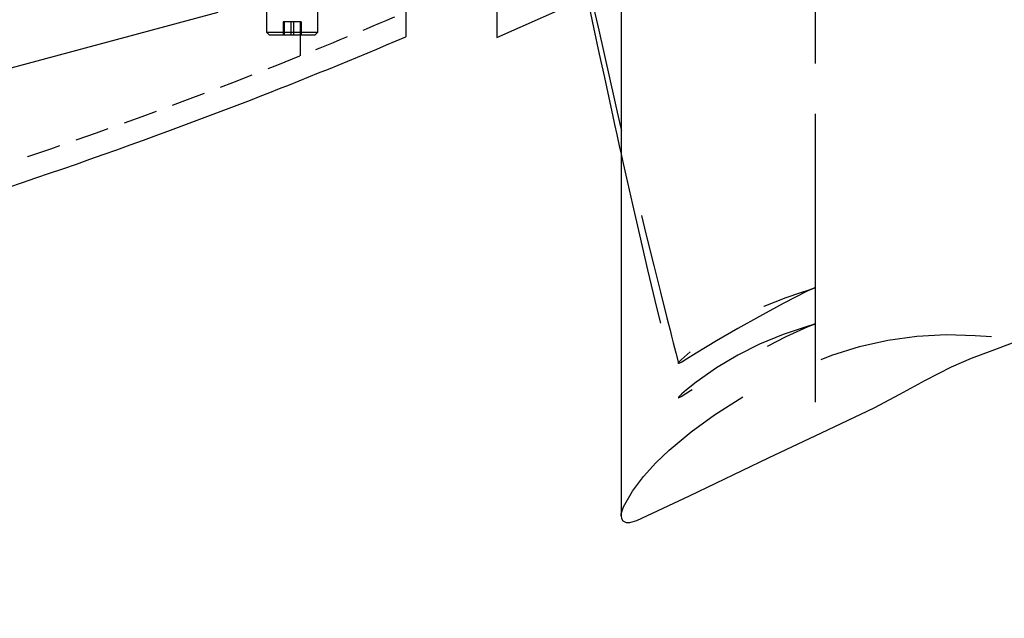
# Model space of a CAD drawing. Extents: x -135 to 10, y 84 to 175.
# Tile 32 of 53: x -10.66 to 0.15, y 94.61 to 101.18. Entities that reach past the tile are written whole.
import ezdxf

# ---------------------------------------------------------------- set-up
doc = ezdxf.new("R2010")
doc.units = 0
doc.header["$LTSCALE"] = 1.5
doc.header["$MEASUREMENT"] = 0
doc.linetypes.add('HIDDEN', pattern=[0.375, 0.25, -0.125])
doc.linetypes.add('SLDHIDDEN0', pattern=[1.905, 1.27, -0.635])
doc.layers.get('0').update_dxf_attribs({"linetype": 'CONTINUOUS'})
doc.layers.get('DEFPOINTS').update_dxf_attribs({"linetype": 'CONTINUOUS'})
for name, color, linetype in [('DIM', 1, 'CONTINUOUS'), ('DUCT', 30, 'CONTINUOUS'), ('HULL', 7, 'CONTINUOUS'), ('TAIL', 140, 'CONTINUOUS')]:
    doc.layers.add(name, color=color, linetype=linetype)
doc.styles.add('ENGR', font='Romans', dxfattribs={"oblique": 15})
doc.dimstyles.get("Standard").update_dxf_attribs({"dimtxt": 0.18, "dimasz": 0.18, "dimexe": 0.18, "dimexo": 0.0625, "dimgap": 0.09, "dimtad": 0, "dimtih": 1, "dimtoh": 1, "dimdec": 4, "dimzin": 0, "dimtxsty": 'STANDARD', "dimcen": 0.09, "dimazin": 3, "dimtfac": 1, "dimtdec": 4, "dimtofl": 0, "dimtmove": 0, "dimatfit": 3, "dimtolj": 1, "dimtzin": 0})

# ---------------------------------------------------------------- blocks, each defined once
blk = doc.blocks.new('*D11')
at = {"color": 0, "linetype": 'BYBLOCK'}
for start, end in [(335.7097, 354.4574), (305.5426, 323.9394)]:
    blk.add_arc((-66.612, 105.266), 11.169, start, end, dxfattribs=at)
for points in [[(-55.675, 104.196), (-55.315, 104.179), (-55.443, 105.266)], [(-60.022, 96.027), (-60.217, 96.33), (-61.027, 95.594)]]:
    blk.add_solid(points, dxfattribs=at)
at = {"layer": 'DEFPOINTS', "color": 0, "linetype": 'BYBLOCK'}
for p in [(-100.578, 105.266), (-66.612, 105.266), (0.489, 105.266), (-58.056, 98.087), (-60.173, 94.114)]:
    blk.add_point(p, dxfattribs=at)
at = {"color": 0, "linetype": 'BYBLOCK', "insert": (-56.939, 99.682), "char_height": 0.9, "attachment_point": 5, "style": 'ENGR'}
blk.add_mtext('\\A1;60°', dxfattribs=at)
blk = doc.blocks.new('*D13')
at = {"color": 0, "linetype": 'BYBLOCK'}
blk.add_line((-44.411, 98.425), (-45.757, 96.737), dxfattribs=at)
for start, end in [(186.2986, 199.461), (212.317, 225.13)]:
    blk.add_arc((-38.956, 105.266), 9.829, start, end, dxfattribs=at)
for points in [[(-48.905, 104.178), (-48.546, 104.197), (-48.785, 105.266)], [(-45.77, 98.434), (-46.01, 98.165), (-45.084, 97.581)]]:
    blk.add_solid(points, dxfattribs=at)
at = {"layer": 'DEFPOINTS', "color": 0, "linetype": 'BYBLOCK'}
for p in [(-100.578, 105.266), (-38.956, 105.266), (0.489, 105.266), (-48.348, 102.369), (-43.943, 99.011)]:
    blk.add_point(p, dxfattribs=at)
at = {"color": 0, "linetype": 'BYBLOCK', "insert": (-47.811, 101.001), "char_height": 0.9, "attachment_point": 5, "style": 'ENGR'}
blk.add_mtext('\\A1;51°', dxfattribs=at)

msp = doc.modelspace()

# ---------------------------------------------------------------- linework, layer by layer
at = {"layer": 'DUCT', "linetype": 'CONTINUOUS'}
for p, q in [((-4.058, 114.796), (-4.058, 95.736)), ((-5.424, 109.547), (-5.424, 100.985)), ((-5.424, 100.985), (-4.43, 101.428))]:
    msp.add_line(p, q, dxfattribs=at)
at = {"layer": 'DUCT', "linetype": 'SLDHIDDEN0'}
for p, q in [((-1.925, 97.414), (-1.925, 98.243)), ((-1.925, 96.983), (-1.925, 97.844))]:
    msp.add_line(p, q, dxfattribs=at)
at = {"layer": 'DUCT', "linetype": 'SLDHIDDEN0', "flags": 128}
for points in [[(-1.925, 98.243), (-1.926, 100.305), (-1.926, 102.876)], [(-1.925, 97.844), (-1.926, 99.987), (-1.926, 102.653)], [(-4.467, 101.82), (-4.461, 101.789), (-4.454, 101.756), (-4.446, 101.718), (-4.436, 101.671), (-4.424, 101.616), (-4.41, 101.554), (-4.381, 101.417), (-4.345, 101.254), (-4.304, 101.066), (-4.068, 100.02), (-3.971, 99.604), (-3.877, 99.206), (-3.786, 98.832), (-3.699, 98.482), (-3.626, 98.189), (-3.556, 97.91), (-3.538, 97.84), (-3.521, 97.772), (-3.504, 97.706), (-3.486, 97.633), (-3.459, 97.526), (-3.429, 97.409)], [(-4.058, 99.704), (-4.035, 99.603), (-3.989, 99.395), (-3.934, 99.153), (-3.857, 98.819), (-3.767, 98.437), (-3.665, 98.007), (-3.55, 97.53), (-3.429, 97.032)], [(-1.924, 98.242), (-1.924, 98.242), (-1.924, 98.242), (-1.924, 98.242), (-1.924, 98.242), (-1.924, 98.242), (-1.925, 98.242), (-1.925, 98.242), (-1.927, 98.241), (-1.931, 98.239), (-1.948, 98.232), (-2.016, 98.201), (-2.278, 98.066), (-2.538, 97.924), (-2.777, 97.792), (-3.01, 97.657), (-3.234, 97.521), (-3.341, 97.454), (-3.393, 97.422), (-3.418, 97.409), (-3.425, 97.407), (-3.428, 97.407), (-3.429, 97.41), (-3.429, 97.413), (-3.426, 97.418), (-3.42, 97.426), (-3.4, 97.448), (-3.297, 97.539), (-3.077, 97.705), (-2.847, 97.851), (-2.61, 97.979), (-2.489, 98.035), (-2.245, 98.132), (-2.086, 98.187), (-2.006, 98.214), (-1.965, 98.228), (-1.945, 98.235), (-1.935, 98.239), (-1.931, 98.24), (-1.928, 98.241), (-1.926, 98.242), (-1.926, 98.242), (-1.925, 98.242), (-1.925, 98.242), (-1.925, 98.242), (-1.925, 98.242), (-1.925, 98.242), (-1.925, 98.242), (-1.924, 98.242), (-1.924, 98.242), (-1.924, 98.242), (-1.924, 98.242), (-1.924, 98.242), (-1.924, 98.242), (-1.924, 98.242), (-1.924, 98.242), (-1.924, 98.242), (-1.924, 98.242), (-1.924, 98.242)], [(-1.924, 97.844), (-1.924, 97.844), (-1.924, 97.844), (-1.924, 97.844), (-1.924, 97.844), (-1.924, 97.844), (-1.925, 97.844), (-1.925, 97.844), (-1.927, 97.843), (-1.931, 97.842), (-1.948, 97.836), (-2.016, 97.815), (-2.278, 97.726), (-2.538, 97.62), (-2.777, 97.499), (-3.01, 97.359), (-3.234, 97.204), (-3.341, 97.119), (-3.393, 97.073), (-3.418, 97.05), (-3.425, 97.042), (-3.428, 97.037), (-3.429, 97.033), (-3.429, 97.032), (-3.426, 97.031), (-3.42, 97.034), (-3.4, 97.045), (-3.297, 97.111), (-3.077, 97.249), (-2.847, 97.386), (-2.61, 97.515), (-2.489, 97.579), (-2.245, 97.703), (-2.086, 97.777), (-2.006, 97.812), (-1.965, 97.828), (-1.945, 97.836), (-1.935, 97.84), (-1.931, 97.842), (-1.928, 97.843), (-1.926, 97.844), (-1.926, 97.844), (-1.925, 97.844), (-1.925, 97.844), (-1.925, 97.844), (-1.925, 97.844), (-1.925, 97.844), (-1.925, 97.844), (-1.924, 97.844), (-1.924, 97.844), (-1.924, 97.844), (-1.924, 97.844), (-1.924, 97.844), (-1.924, 97.844), (-1.924, 97.844), (-1.924, 97.844), (-1.924, 97.844), (-1.924, 97.844), (-1.924, 97.844)], [(-4.058, 95.736), (-4.056, 95.756), (-4.032, 95.832), (-3.933, 96.007), (-3.811, 96.166), (-3.677, 96.315), (-3.532, 96.455), (-3.29, 96.658), (-3.035, 96.844), (-2.717, 97.044), (-2.386, 97.223), (-2.045, 97.381), (-1.747, 97.498), (-1.442, 97.595), (-1.129, 97.664), (-0.812, 97.709), (-0.492, 97.726), (-0.172, 97.715), (0.148, 97.696), (0.308, 97.695), (0.388, 97.698), (0.428, 97.701), (0.45, 97.704), (0.46, 97.705), (0.465, 97.706), (0.467, 97.706), (0.468, 97.706), (0.468, 97.706), (0.468, 97.706), (0.468, 97.706), (0.468, 97.706), (0.468, 97.706), (0.468, 97.706), (0.468, 97.706)]]:
    msp.add_lwpolyline(points, dxfattribs=at)
at = {"layer": 'DUCT', "linetype": 'CONTINUOUS', "flags": 128}
for points in [[(-4.467, 101.608), (-4.431, 101.434), (-4.36, 101.098), (-4.298, 100.805), (-4.242, 100.547), (-4.194, 100.324), (-4.153, 100.137), (-4.13, 100.032), (-4.106, 99.922), (-4.075, 99.779), (-4.058, 99.704)], [(-4.058, 95.736), (-4.054, 95.706), (-4.039, 95.68), (-4.004, 95.662), (-3.964, 95.662), (-3.887, 95.685), (-3.596, 95.819), (-3.306, 95.956), (-3.017, 96.094), (-2.439, 96.37), (-1.86, 96.645), (-1.282, 96.922), (-0.999, 97.071), (-0.717, 97.224), (-0.432, 97.369), (-0.211, 97.464), (0.014, 97.55), (0.239, 97.633)]]:
    msp.add_lwpolyline(points, dxfattribs=at)
at = {"layer": 'HULL', "color": 1, "linetype": 'HIDDEN'}
msp.add_line((-7.578, 100.786), (-7.578, 109.746), dxfattribs=at)
at = {"layer": 'HULL'}
msp.add_line((-6.42, 109.537), (-6.42, 100.994), dxfattribs=at)
at = {"layer": 'HULL', "linetype": 'HIDDEN'}
for points, knots in [([(-30.769, 98.869), (-29.73, 98.965), (-28.69, 99.071), (-26.409, 99.324), (-25.177, 99.476), (-22.633, 99.844), (-21.312, 100.067), (-18.684, 100.573), (-17.384, 100.856), (-14.82, 101.499), (-13.552, 101.86), (-11.235, 102.61), (-10.179, 102.987), (-8.62, 103.597), (-8.107, 103.807), (-7.602, 104.024)], [93.08635, 93.08635, 93.08635, 93.08635, 96.275814, 96.275814, 100.099107, 100.099107, 104.254415, 104.254415, 108.409722, 108.409722, 112.56503, 112.56503, 116.105941, 116.105941, 117.858875, 117.858875, 117.858875, 117.858875]), ([(-48.953, 95.023), (-47.161, 95.044), (-43.368, 95.108), (-37.574, 95.352), (-32.239, 95.704), (-27.572, 96.161), (-23.566, 96.647), (-19.56, 97.318), (-15.548, 98.179), (-11.533, 99.308), (-8.5, 100.4), (-6.804, 101.101), (-6.42, 101.266)], [74.603382, 74.603382, 74.603382, 74.603382, 79.979196, 85.984402, 91.998394, 96.017362, 100.048491, 104.104215, 108.197734, 112.354283, 116.605589, 117.858875, 117.858875, 117.858875, 117.858875])]:
    msp.add_open_spline(points, degree=3, knots=knots, dxfattribs=at)
at = {"layer": 'HULL'}
msp.add_open_spline([(-48.953, 94.773), (-48.844, 94.774), (-48.734, 94.775), (-46.454, 94.804), (-44.283, 94.846), (-39.943, 94.999), (-37.774, 95.105), (-33.438, 95.376), (-31.272, 95.547), (-26.949, 95.981), (-24.789, 96.231), (-20.992, 96.818), (-19.351, 97.117), (-16.09, 97.815), (-14.47, 98.219), (-11.267, 99.159), (-9.684, 99.697), (-7.555, 100.522), (-6.986, 100.753), (-6.42, 100.994)], degree=3, knots=[74.600464, 74.600464, 74.600464, 74.600464, 74.928398, 74.928398, 81.436157, 81.436157, 87.943917, 87.943917, 94.451676, 94.451676, 100.959435, 100.959435, 105.945501, 105.945501, 110.931566, 110.931566, 115.917632, 115.917632, 117.752109, 117.752109, 117.752109, 117.752109], dxfattribs=at)
at = {"layer": 'TAIL', "linetype": 'CONTINUOUS'}
for p, q in [((-12.189, 100.266), (-8.482, 101.266)), ((-7.95, 101.266), (-7.95, 101.044)), ((-7.388, 101.044), (-7.388, 101.266)), ((-7.95, 101.044), (-7.922, 101.016)), ((-7.95, 101.044), (-7.634, 101.044)), ((-7.922, 101.016), (-7.638, 101.016)), ((-7.638, 101.016), (-7.416, 101.016)), ((-7.634, 101.044), (-7.388, 101.044)), ((-7.416, 101.016), (-7.388, 101.044))]:
    msp.add_line(p, q, dxfattribs=at)
at = {"layer": 'TAIL', "linetype": 'SLDHIDDEN0'}
for p, q in [((-7.755, 101.157), (-7.769, 101.157)), ((-7.769, 101.157), (-7.769, 101.016)), ((-7.655, 101.157), (-7.755, 101.157)), ((-7.755, 101.157), (-7.755, 101.016)), ((-7.682, 101.157), (-7.682, 101.016)), ((-7.569, 101.157), (-7.655, 101.157)), ((-7.655, 101.157), (-7.655, 101.016)), ((-7.582, 101.157), (-7.582, 101.016)), ((-7.569, 101.157), (-7.569, 101.016))]:
    msp.add_line(p, q, dxfattribs=at)

# ---------------------------------------------------------------- dimensions: what is measured, and where the dimension line sits
at = {"layer": 'DIM'}
for base, line1, line2, picture, middle in [((-58.056, 98.087), ((-66.612, 105.266), (-60.173, 94.114)), ((-100.578, 105.266), (0.489, 105.266)), '*D11', (-56.939, 99.682)), ((-48.3482, 102.3687), ((-38.9555, 105.266), (-43.9435, 99.0113)), ((-100.5781, 105.266), (0.4895, 105.266)), '*D13', (-47.8115, 101.0012))]:
    dim = msp.add_angular_dim_2l(base=base, line1=line1, line2=line2, dimstyle='STANDARD', override={"dimscale": 6, "dimtxt": 0.15, "dimexo": 0.125, "dimdec": 0, "dimtxsty": 'ENGR', "dimtdec": 0}, dxfattribs=at)
    dim.commit()
    dim.dimension.update_dxf_attribs({"geometry": picture, "text_midpoint": middle})

doc.saveas('drawing.dxf')
